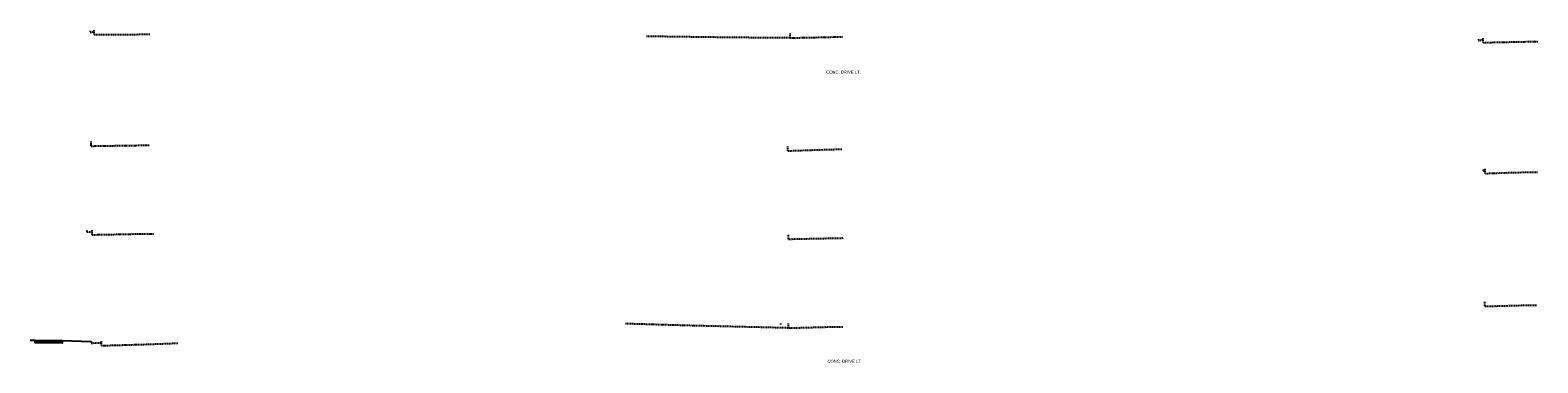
# Model space of a CAD drawing. Header units: feet. Extents: x -492 to 1339680, y 23 to 276439.
# Tile 2 of 2: x 1339343 to 1339680, y 274918 to 274993. Entities that reach past the tile are written whole.
import ezdxf

# ---------------------------------------------------------------- set-up
doc = ezdxf.new("R2010")
doc.units = ezdxf.units.FT
doc.header["$LTSCALE"] = 3.5
doc.header["$MEASUREMENT"] = 0
doc.linetypes.add('OhDOT_USTN2', pattern=[0.11, 0.069, -0.041])
for name, color, linetype in [('PV_P_Curb', 6, 'Continuous'), ('PV_P_Text', 8, 'Continuous'), ('XS_X_Ground_Line', 180, 'OhDOT_USTN2')]:
    doc.layers.add(name, color=color, linetype=linetype)
doc.styles.add('Slanted-Normal', font='font31.shx', dxfattribs={"height": 0.1})

msp = doc.modelspace()

# ---------------------------------------------------------------- linework, layer by layer
at = {"layer": 'PV_P_Curb', "flags": 128}
for points in [[(1339342.787, 274923.233), (1339342.922, 274923.267), (1339343.922, 274923.257), (1339349.922, 274923.167), (1339349.922, 274922.587), (1339343.922, 274922.677), (1339343.922, 274923.257)], [(1339343.922, 274922.927), (1339349.922, 274922.837)], [(1339349.922, 274923.167), (1339356.462, 274922.943)]]:
    msp.add_lwpolyline(points, dxfattribs=at)
at = {"layer": 'XS_X_Ground_Line', "flags": 128}
for points in [[(1339356.238, 274992.418), (1339356.238, 274992.088)], [(1339356.238, 274992.088), (1339357.06, 274992.237)], [(1339357.06, 274991.554), (1339357.06, 274992.554)], [(1339357.06, 274991.554), (1339361.364, 274991.609), (1339367.241, 274991.621), (1339369.503, 274991.621)], [(1339512.673, 274990.828), (1339504.121, 274990.87), (1339496.844, 274990.939), (1339482.347, 274991.13), (1339480.575, 274991.163)], [(1339512.677, 274990.828), (1339512.677, 274991.828)], [(1339512.686, 274990.828), (1339523.558, 274991.054), (1339524.401, 274991.054)], [(1339666.544, 274990.557), (1339666.544, 274990.227)], [(1339666.544, 274990.227), (1339667.607, 274990.444)], [(1339667.607, 274989.779), (1339667.607, 274990.779)], [(1339667.62, 274989.779), (1339669.848, 274989.837), (1339679.809, 274990.039)], [(1339356.433, 274966.646), (1339356.433, 274967.646)], [(1339356.433, 274966.646), (1339358.178, 274966.683), (1339369.515, 274966.852)], [(1339512.137, 274965.584), (1339512.137, 274966.584)], [(1339512.163, 274965.584), (1339513.503, 274965.636), (1339524.237, 274965.968)], [(1339667.598, 274961.433), (1339667.598, 274961.103)], [(1339667.598, 274961.103), (1339668.056, 274961.172)], [(1339668.056, 274960.526), (1339668.056, 274961.526)], [(1339668.079, 274960.526), (1339674.263, 274960.748), (1339679.704, 274960.837)], [(1339355.491, 274947.754), (1339355.491, 274947.424)], [(1339355.491, 274947.424), (1339356.634, 274947.502)], [(1339356.634, 274946.819), (1339356.634, 274947.819)], [(1339356.634, 274946.819), (1339368.295, 274947.041), (1339370.358, 274947.044)], [(1339512.311, 274945.836), (1339512.311, 274946.836)], [(1339512.336, 274945.837), (1339513.833, 274945.893), (1339524.492, 274946.098)], [(1339667.96, 274930.823), (1339667.96, 274931.823)], [(1339667.976, 274930.823), (1339677.563, 274931.095), (1339679.549, 274931.095)], [(1339512.2, 274925.97), (1339510.509, 274926.018), (1339490.022, 274926.513), (1339475.837, 274926.926)], [(1339510.552, 274927.017), (1339510.552, 274926.687)], [(1339512.241, 274926.97), (1339512.241, 274925.972), (1339520.2, 274926.197), (1339524.413, 274926.248)], [(1339356.462, 274922.943), (1339356.462, 274922.613)], [(1339358.745, 274922.049), (1339358.745, 274923.049)], [(1339356.462, 274922.613), (1339358.745, 274922.666)], [(1339358.745, 274922.049), (1339369.178, 274922.346), (1339375.795, 274922.605)]]:
    msp.add_lwpolyline(points, dxfattribs=at)

# ---------------------------------------------------------------- texts
at = {"layer": 'PV_P_Text', "char_height": 0.675, "width": 10.65524, "attachment_point": 3, "style": 'Slanted-Normal'}
for s, insert in [('\\pxqc;CONC. DRIVE LT.', (1339529.923, 274983.514)), ('CONC. DRIVE LT.', (1339528.742, 274918.876))]:
    msp.add_mtext(s, dxfattribs=dict(at, insert=insert))

doc.saveas('drawing.dxf')
